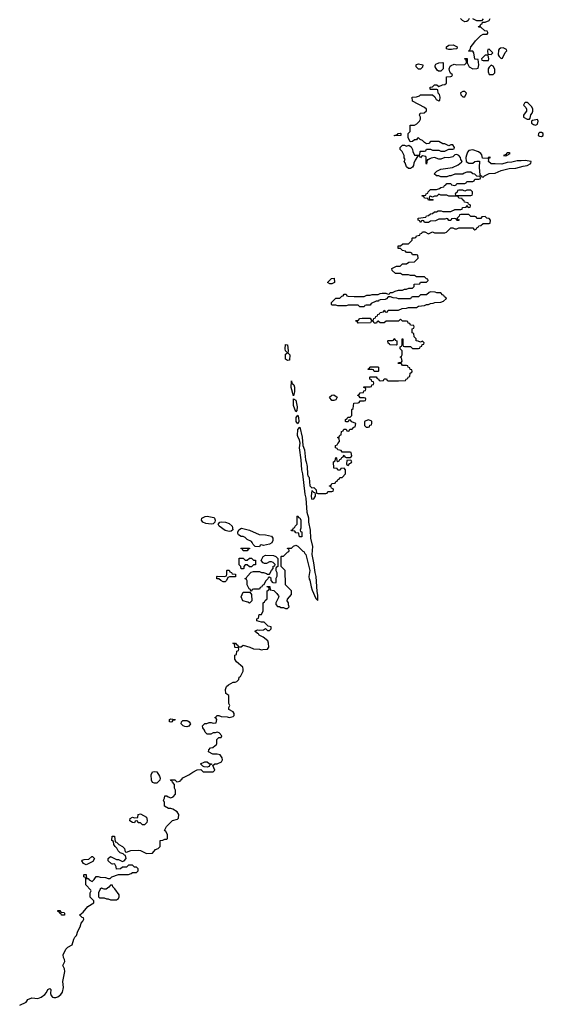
# Model space of a CAD drawing. Header units: inches. Extents: x 2535814 to 2694957, y 540737 to 728403.
# Tile 99 of 106: x 2649930 to 2655129, y 682124 to 691899. Entities that reach past the tile are written whole.
import ezdxf

# ---------------------------------------------------------------- set-up
doc = ezdxf.new("R2010")
doc.units = ezdxf.units.IN
doc.header["$MEASUREMENT"] = 0
for name, color, linetype in [('C6648', 7, 'Continuous'), ('C6658', 7, 'Continuous'), ('C6659', 7, 'Continuous')]:
    doc.layers.add(name, color=color, linetype=linetype)

msp = doc.modelspace()

# ---------------------------------------------------------------- linework, layer by layer
at = {"layer": 'C6648', "color": 5, "elevation": 20}
msp.add_lwpolyline([(2649930, 682114), (2649993.2, 682146.8), (2650000, 682156.7)], dxfattribs=at)
at = {"layer": 'C6658', "color": 5, "elevation": 20}
for points in [[(2650000, 682156.7), (2650009.5, 682170.5), (2650050, 682186.8), (2650110, 682182.8), (2650143.3, 682196.7), (2650178.7, 682221.3), (2650197, 682243), (2650210, 682272), (2650230, 682282), (2650238, 682270), (2650234.8, 682230), (2650242.8, 682210), (2650256.3, 682196.3), (2650270, 682190.7), (2650290, 682190.7), (2650310, 682198.8), (2650338.9, 682221.1), (2650356.6, 682243.4), (2650364.5, 682290), (2650359, 682350), (2650377.2, 682450), (2650376, 682476), (2650358, 682510), (2650378, 682550), (2650375.3, 682570), (2650364, 682590), (2650363.1, 682616.9), (2650388.7, 682671.3), (2650408, 682690), (2650450, 682714), (2650468, 682770), (2650478, 682790), (2650494, 682806), (2650508.4, 682851.6), (2650530, 682894), (2650542, 682930), (2650558, 682950), (2650566, 682970), (2650562, 682982), (2650550, 682986), (2650528.4, 683008.4), (2650528.4, 683011.6), (2650560.4, 683039.6), (2650605.6, 683094.4), (2650666, 683130), (2650666, 683150), (2650628.4, 683188.4), (2650628.7, 683230), (2650638, 683250), (2650636.4, 683256.4), (2650588, 683310), (2650587.3, 683367.3), (2650582, 683382), (2650566, 683390), (2650566, 683410), (2650570, 683414), (2650590, 683412), (2650594, 683374), (2650610, 683372), (2650619.6, 683359.6), (2650650, 683342), (2650670, 683362), (2650690, 683392), (2650710, 683392), (2650730, 683384.7), (2650783.6, 683383.6), (2650810, 683372), (2650827.3, 683372.7), (2650846, 683390), (2650910, 683414), (2651010, 683414), (2651036.4, 683423.6), (2651050, 683434), (2651090, 683434), (2651106, 683450), (2651106, 683470), (2651090, 683486), (2651070, 683486), (2651050, 683506), (2651010, 683506), (2650990, 683486), (2650950, 683486), (2650932, 683468), (2650890, 683466), (2650888, 683490), (2650874.6, 683514.6), (2650870, 683518), (2650850, 683515.3), (2650840.2, 683520.2), (2650808, 683550), (2650807.3, 683572.7), (2650830, 683592), (2650890, 683562), (2650910, 683562), (2650950, 683542), (2650966, 683550), (2650986, 683570), (2650982, 683602), (2650970, 683606), (2650958, 683618), (2650928.9, 683628.9), (2650909.1, 683649.1), (2650895.3, 683675.3), (2650878, 683690), (2650866, 683710), (2650862, 683742), (2650846, 683750), (2650847.3, 683792.7), (2650870, 683794), (2650878, 683738), (2650890, 683734), (2650914, 683710), (2650951.6, 683691.6), (2650962, 683682), (2650972, 683670), (2650978, 683638), (2650990, 683634), (2651032.7, 683652.7), (2651110, 683654), (2651130, 683652), (2651190, 683622), (2651250, 683624.7), (2651279, 683661), (2651306, 683670), (2651326, 683690), (2651326, 683750), (2651350, 683752), (2651370, 683762), (2651390, 683762), (2651398, 683770), (2651398, 683810), (2651380.4, 683840.4), (2651368, 683850), (2651388, 683890), (2651446, 683950), (2651496.4, 683963.6), (2651508, 683972), (2651508.7, 684010), (2651494.6, 684034.6), (2651450, 684062), (2651430, 684068.7), (2651408.9, 684068.9), (2651368.7, 684090), (2651367.3, 684127.3), (2651358, 684150), (2651368, 684170), (2651370, 684194), (2651390, 684194), (2651403.6, 684183.6), (2651430, 684174), (2651454.6, 684185.4), (2651475.3, 684210), (2651478, 684250), (2651468, 684270), (2651467.3, 684307.3), (2651446, 684330), (2651442, 684342), (2651430, 684346), (2651428.9, 684351.1), (2651470, 684354), (2651490, 684334), (2651522, 684338), (2651526, 684350), (2651540.4, 684359.6), (2651550, 684374), (2651610, 684402), (2651648, 684430), (2651692.7, 684452.7), (2651730, 684454), (2651750, 684432), (2651850, 684432), (2651868, 684450), (2651846, 684494), (2651866, 684510), (2651890, 684510.8), (2651934, 684530), (2651942, 684550), (2651939, 684570), (2651919.3, 684599.3), (2651890, 684609), (2651848.4, 684608.4), (2651806, 684630), (2651808.4, 684651.6), (2651826, 684670), (2651847.3, 684672.7), (2651870, 684694), (2651882, 684698), (2651887.3, 684712.7), (2651888.4, 684751.6), (2651907.3, 684772.7), (2651930, 684774), (2651938, 684790), (2651910, 684818), (2651890, 684826), (2651870, 684818), (2651850, 684818), (2651827.3, 684807.3), (2651790, 684806), (2651770, 684826), (2651764.7, 684844.7), (2651748.7, 684870), (2651746, 684890), (2651768.4, 684911.6), (2651787.3, 684912.7), (2651810, 684922), (2651830, 684922), (2651850, 684914), (2651882, 684918), (2651886, 684950), (2651882, 684962), (2651866, 684970), (2651882, 684978), (2651888.4, 684991.6), (2651908.4, 684991.6), (2651930, 684982), (2651990, 684978), (2652010, 684971.3), (2652050, 684982), (2652058, 684990), (2652058, 685010), (2652050, 685026), (2652008, 685050), (2652006, 685070), (2652018, 685090), (2652006, 685110), (2652006, 685190), (2651978, 685210), (2651974, 685250), (2651982, 685278), (2652003.1, 685296.9), (2652050, 685322), (2652070, 685322), (2652086, 685330), (2652106, 685350), (2652108.4, 685371.6), (2652122, 685378), (2652136.4, 685403.6), (2652147.3, 685432.7), (2652148, 685450), (2652146, 685470), (2652083.1, 685523.1), (2652066, 685550), (2652066, 685590), (2652082, 685598), (2652086, 685630), (2652102, 685638), (2652106, 685650), (2652102, 685662), (2652070, 685666), (2652066, 685670), (2652062, 685702), (2652046, 685710), (2652074, 685710), (2652078, 685698), (2652090, 685694), (2652098, 685678), (2652110, 685674), (2652130, 685674), (2652150, 685691), (2652214, 685670), (2652250, 685652), (2652310, 685651.3), (2652330, 685644.7), (2652345.4, 685645.4), (2652388.7, 685651.3), (2652402, 685670), (2652401.2, 685710), (2652392.7, 685732.7), (2652348.9, 685768.9), (2652306, 685790), (2652302, 685802), (2652290, 685806), (2652266, 685830), (2652290, 685842), (2652310, 685838), (2652350, 685842), (2652370, 685854), (2652390, 685834), (2652410, 685834), (2652426, 685850), (2652426, 685870), (2652398, 685878), (2652356.4, 685916.4), (2652330, 685918), (2652286, 685930), (2652286, 685950), (2652302, 685958), (2652307.3, 685992.7), (2652330, 685994), (2652346, 686030), (2652346, 686110), (2652362, 686118), (2652367.3, 686132.7), (2652386, 686150), (2652386, 686230), (2652402, 686238), (2652406, 686250), (2652402, 686262), (2652387.3, 686267.3), (2652387.3, 686272.7), (2652412.7, 686272.7), (2652418, 686238), (2652452.7, 686232.7), (2652483.6, 686203.6), (2652499.6, 686179.6), (2652502, 686170), (2652472, 686110), (2652472.7, 686092.7), (2652490, 686074), (2652510, 686074), (2652523.6, 686063.6), (2652550, 686062), (2652570, 686052), (2652590, 686054), (2652606, 686070), (2652598, 686090), (2652598, 686110), (2652586, 686130), (2652587.3, 686147.3), (2652627.3, 686192.7), (2652627.3, 686227.3), (2652568.4, 686288.4), (2652566, 686430), (2652526, 686470), (2652526, 686570), (2652530, 686574), (2652550, 686574), (2652590, 686614), (2652602, 686618), (2652606, 686630), (2652602, 686642), (2652588.4, 686648.4), (2652590, 686654), (2652630, 686654), (2652648.4, 686671.6), (2652670, 686682), (2652679.6, 686679.6), (2652692.7, 686672.7), (2652741, 686621), (2652750, 686618), (2652759.6, 686599.6), (2652771.3, 686590), (2652810.6, 686430.6), (2652802, 686370), (2652803.6, 686343.6), (2652810, 686334), (2652822.8, 686270), (2652835.2, 686235.2), (2652870, 686152), (2652890, 686134), (2652890, 686186), (2652882.7, 686222.7), (2652874.2, 686370), (2652862.6, 686410), (2652850, 686508), (2652833.7, 686590), (2652840.9, 686670), (2652821.6, 686750), (2652815.8, 686830), (2652801, 686910), (2652799.7, 686950), (2652785.8, 687005.8), (2652775.1, 687150), (2652763.5, 687190), (2652740.7, 687390), (2652729.8, 687430), (2652723.6, 687530), (2652708, 687650), (2652714, 687694), (2652706.8, 687726.8), (2652693.2, 687750), (2652687.8, 687770), (2652690, 687832), (2652710, 687854), (2652734, 687754), (2652741.6, 687670), (2652756.3, 687630), (2652766, 687530), (2652774.8, 687510), (2652784.1, 687464.1), (2652786.4, 687386.4), (2652790, 687372), (2652801, 687361), (2652804, 687350), (2652812, 687270), (2652830, 687252), (2652850, 687254), (2652874, 687230), (2652878, 687198), (2652890, 687194), (2652970, 687194), (2652982, 687198), (2652990, 687214), (2653030, 687214), (2653042, 687218), (2653046, 687230), (2653042, 687242), (2653027.3, 687247.3), (2653022, 687262), (2653007.3, 687267.3), (2653007.3, 687272.7), (2653022, 687278), (2653030, 687294), (2653062, 687298), (2653067.3, 687312.7), (2653082, 687318), (2653087.3, 687332.7), (2653102, 687338), (2653107.3, 687352.7), (2653130, 687354), (2653166, 687390), (2653166, 687430), (2653150, 687446), (2653118, 687442), (2653112.7, 687427.3), (2653090, 687426), (2653082, 687442), (2653047.3, 687447.3), (2653046, 687510), (2653062, 687518), (2653067.3, 687552.7), (2653074, 687550), (2653078, 687518), (2653090, 687514), (2653102, 687518), (2653107.3, 687532.7), (2653122, 687538), (2653127.3, 687552.7), (2653142, 687558), (2653150, 687574), (2653158, 687558), (2653170, 687554), (2653210, 687554), (2653222, 687558), (2653226, 687570), (2653222, 687602), (2653210, 687606), (2653130, 687606), (2653122, 687622), (2653087.3, 687627.3), (2653082, 687642), (2653066, 687650), (2653066, 687670), (2653082, 687678), (2653087.3, 687692.7), (2653106, 687710), (2653102, 687742), (2653086, 687750), (2653102, 687758), (2653107.3, 687772.7), (2653122, 687778), (2653126, 687810), (2653142, 687818), (2653147.3, 687832.7), (2653170, 687834), (2653178, 687818), (2653190, 687814), (2653202, 687818), (2653207.3, 687832.7), (2653230, 687834), (2653247.3, 687852.7), (2653262, 687858), (2653266, 687890), (2653227.3, 687907.3), (2653210, 687926), (2653198, 687922), (2653190, 687906), (2653170, 687906), (2653166, 687910), (2653166, 687930), (2653182, 687938), (2653187.3, 687952.7), (2653210, 687954), (2653226, 687970), (2653226, 688030), (2653242, 688038), (2653247.3, 688092.7), (2653290, 688094), (2653302, 688098), (2653310, 688114), (2653350, 688114), (2653362, 688118), (2653366, 688130), (2653362, 688142), (2653350, 688146), (2653310, 688146), (2653302, 688162), (2653287.3, 688167.3), (2653287.3, 688172.7), (2653302, 688178), (2653310, 688194), (2653342, 688198), (2653347.3, 688212.7), (2653362, 688218), (2653366, 688230), (2653362, 688242), (2653347.3, 688247.3), (2653347.3, 688252.7), (2653410, 688254), (2653422, 688258), (2653427.3, 688272.7), (2653442, 688278), (2653446, 688290), (2653442, 688302), (2653427.3, 688307.3), (2653422, 688322), (2653406, 688330), (2653406, 688350), (2653410, 688354), (2653470, 688354), (2653478, 688338), (2653492.7, 688332.7), (2653498, 688318), (2653510, 688314), (2653542, 688318), (2653550, 688334), (2653572.7, 688332.7), (2653578, 688318), (2653590, 688314), (2653690, 688312), (2653762, 688318), (2653766, 688330), (2653782, 688338), (2653786, 688350), (2653802, 688358), (2653806, 688390), (2653822, 688398), (2653826, 688410), (2653822, 688422), (2653807.3, 688427.3), (2653802, 688442), (2653786, 688450), (2653782, 688462), (2653770, 688466), (2653730, 688466), (2653722, 688482), (2653690, 688486), (2653686, 688490), (2653690, 688494), (2653722, 688498), (2653726, 688510), (2653722, 688542), (2653706, 688550), (2653722, 688558), (2653726, 688570), (2653726, 688610), (2653706, 688630), (2653706, 688650), (2653722, 688658), (2653726, 688670), (2653726, 688730), (2653734, 688730), (2653734, 688670), (2653738, 688658), (2653750, 688654), (2653810, 688654), (2653830, 688634), (2653890, 688634), (2653902, 688638), (2653907.3, 688652.7), (2653922, 688658), (2653927.3, 688672.7), (2653942, 688678), (2653946, 688690), (2653930, 688706), (2653910, 688698), (2653887.3, 688707.3), (2653866, 688710), (2653866, 688730), (2653846, 688750), (2653842, 688782), (2653826, 688790), (2653826, 688830), (2653842, 688838), (2653846, 688850), (2653842, 688862), (2653810, 688866), (2653802, 688882), (2653787.3, 688887.3), (2653782, 688902), (2653770, 688906), (2653730, 688906), (2653710, 688926), (2653690, 688906), (2653570, 688906), (2653550, 688888), (2653508, 688888), (2653490, 688906), (2653478, 688902), (2653472.7, 688887.3), (2653450, 688886), (2653442, 688902), (2653430, 688906), (2653418, 688902), (2653412, 688888), (2653290, 688886), (2653282, 688902), (2653266, 688906), (2653266, 688910), (2653270, 688914), (2653290, 688914), (2653308.4, 688931.6), (2653330, 688934), (2653410, 688934), (2653418, 688918), (2653430, 688914), (2653442, 688918), (2653447.3, 688932.7), (2653462, 688938), (2653467.3, 688952.7), (2653482, 688958), (2653487.3, 688972.7), (2653502, 688978), (2653507.3, 688992.7), (2653542, 688998), (2653550, 689014), (2653558, 688998), (2653570, 688994), (2653582, 688998), (2653590, 689014), (2653690, 689014), (2653728.4, 689031.6), (2653770, 689034), (2653790, 689042), (2653870, 689042), (2653890, 689054), (2653950, 689062), (2653968.4, 689071.6), (2653987.3, 689072.7), (2654010, 689082), (2654036.4, 689083.6), (2654052.7, 689092.7), (2654110, 689094), (2654136.4, 689103.6), (2654166, 689130), (2654162, 689142), (2654147.3, 689147.3), (2654142, 689162), (2654127.3, 689167.3), (2654110, 689186), (2654070, 689186), (2654054.6, 689194.6), (2654010, 689198), (2653994, 689190), (2653970, 689166), (2653910, 689166), (2653890, 689146), (2653830, 689146), (2653818, 689142), (2653810, 689126), (2653690, 689126), (2653674.6, 689134.6), (2653636.4, 689136.4), (2653610, 689146), (2653590, 689146), (2653572.7, 689127.3), (2653559.6, 689120.4), (2653510, 689118), (2653494, 689110), (2653494, 689106), (2653470, 689106), (2653418, 689082), (2653410, 689066), (2653370, 689066), (2653358, 689062), (2653350, 689048), (2653308.4, 689048.4), (2653290, 689066), (2653190, 689066), (2653170, 689058), (2653090, 689058), (2653070, 689066), (2653030, 689066), (2653026, 689070), (2653026, 689090), (2653067.3, 689132.7), (2653110, 689134), (2653127.3, 689152.7), (2653142, 689158), (2653150, 689174), (2653170, 689174), (2653178, 689158), (2653190, 689154), (2653250, 689152), (2653350, 689152), (2653376.4, 689163.6), (2653410, 689164.7), (2653430, 689172), (2653490, 689172), (2653510, 689182), (2653530, 689184.7), (2653563.6, 689183.6), (2653590, 689174), (2653602, 689178), (2653608.4, 689191.6), (2653630, 689192), (2653656.4, 689203.6), (2653690, 689212), (2653730, 689212), (2653750, 689222), (2653770, 689222), (2653792.7, 689232.7), (2653830, 689234), (2653846, 689250), (2653847.3, 689272.7), (2653902, 689278), (2653910, 689294), (2653970, 689294), (2653986, 689310), (2653982, 689322), (2653967.3, 689327.3), (2653950, 689346), (2653870, 689346), (2653850, 689358), (2653810, 689358), (2653790, 689366), (2653730, 689366), (2653710, 689378), (2653660.4, 689380.4), (2653627.3, 689407.3), (2653626, 689430), (2653670, 689452), (2653707.3, 689452.7), (2653730, 689474), (2653770, 689474), (2653792.7, 689492.7), (2653850, 689494), (2653886, 689530), (2653882, 689562), (2653870, 689566), (2653830, 689566), (2653822, 689582), (2653810, 689586), (2653770, 689586), (2653762, 689602), (2653730, 689606), (2653710, 689626), (2653687.3, 689627.3), (2653687.3, 689652.7), (2653710, 689654), (2653732.7, 689672.7), (2653790, 689674), (2653826, 689710), (2653826, 689730), (2653830, 689734), (2653850, 689734), (2653862, 689738), (2653870, 689754), (2653902, 689758), (2653907.3, 689772.7), (2653922, 689778), (2653930, 689792), (2653951.6, 689791.6), (2653990, 689774), (2654030, 689792), (2654050, 689782), (2654150, 689782), (2654166, 689790), (2654210, 689834), (2654230, 689834), (2654250, 689822), (2654270, 689822), (2654290, 689832), (2654430, 689834), (2654438, 689818), (2654450, 689814), (2654462, 689818), (2654467.3, 689832.7), (2654482, 689838), (2654487.3, 689852.7), (2654510, 689854), (2654530, 689874), (2654590, 689874), (2654602, 689878), (2654606, 689910), (2654590, 689926), (2654567.3, 689927.3), (2654550, 689946), (2654518, 689942), (2654510, 689926), (2654470, 689926), (2654462, 689942), (2654450, 689946), (2654410, 689946), (2654390, 689966), (2654310, 689966), (2654298, 689962), (2654292.7, 689947.3), (2654274, 689930), (2654278, 689918), (2654292.7, 689912.7), (2654290, 689906), (2654270, 689906), (2654262, 689922), (2654250, 689926), (2654218, 689922), (2654210, 689906), (2654190, 689906), (2654182, 689922), (2654170, 689926), (2654150, 689918), (2654090, 689918), (2654059.6, 689900.4), (2654010, 689898), (2653990, 689886), (2653950, 689886), (2653942, 689902), (2653930, 689906), (2653918, 689902), (2653910, 689888), (2653906, 689890), (2653902, 689902), (2653886, 689910), (2653886, 689930), (2653962, 689938), (2653967.3, 689952.7), (2653990, 689954), (2654007.3, 689972.7), (2654030, 689974), (2654048.4, 689991.6), (2654067.3, 689992.7), (2654085.1, 690000)], [(2654115, 690000), (2654130, 689994), (2654210, 689994), (2654223.5, 690000)]]:
    msp.add_lwpolyline(points, dxfattribs=at)
for points in [[(2653010, 689278), (2652986, 689290), (2653026, 689330), (2653051.3, 689331.3), (2653054, 689290), (2653050, 689288), (2653030, 689278)], [(2653670, 688666), (2653606, 688670), (2653602, 688682), (2653588.4, 688688.4), (2653586, 688710), (2653590, 688714), (2653630, 688714), (2653642, 688718), (2653647.3, 688732.7), (2653652.7, 688732.7), (2653658, 688718), (2653674, 688710), (2653674, 688670)], [(2652590, 688515.3), (2652570, 688528), (2652567.9, 688572.1), (2652570, 688578), (2652588, 688590), (2652569.1, 688610.9), (2652565.2, 688630), (2652570, 688674), (2652590.4, 688670.4), (2652594, 688610), (2652591, 688590), (2652610.7, 688570), (2652610, 688518)], [(2653450, 688406), (2653442, 688422), (2653430, 688426), (2653390, 688426), (2653386, 688430), (2653402, 688438), (2653406, 688450), (2653412.7, 688452.7), (2653487.3, 688452.7), (2653494, 688450), (2653494, 688410), (2653490, 688406)], [(2652650, 688166), (2652626.3, 688246.3), (2652630, 688314), (2652631.3, 688291.3), (2652653.2, 688273.2), (2652657.3, 688250), (2652657.3, 688202.7)], [(2652670, 688006), (2652647.3, 688070), (2652650, 688134), (2652670, 688122), (2652685.4, 688054.6), (2652682, 688018)], [(2653030, 688118), (2653006, 688150), (2653028.4, 688171.6), (2653050, 688174), (2653082, 688150), (2653070, 688126), (2653050, 688118)], [(2652690, 687886), (2652674, 687910), (2652675.3, 687950), (2652690, 687974), (2652698.8, 687950), (2652702.8, 687910)], [(2653390, 687926), (2653354, 687910), (2653354, 687870), (2653370, 687854), (2653390, 687854), (2653402, 687858), (2653407.3, 687872.7), (2653422, 687878), (2653426, 687890), (2653426, 687910), (2653418, 687918)], [(2653210, 687526), (2653178, 687522), (2653174, 687490), (2653178, 687478), (2653190, 687474), (2653207.3, 687492.7), (2653222, 687498), (2653226, 687510), (2653222, 687522)], [(2652830, 687226), (2652824.4, 687170), (2652826.7, 687146.7), (2652830, 687138), (2652850, 687142), (2652866, 687170), (2652866, 687190), (2652862, 687202), (2652850, 687206)], [(2651830, 686889), (2651778.6, 686898.6), (2651749.3, 686909.3), (2651734, 686930), (2651739, 686950), (2651770, 686967.3), (2651790, 686970.7), (2651856.3, 686956.3), (2651864.7, 686950), (2651871.3, 686930), (2651866, 686910), (2651850, 686894)], [(2652710, 686766), (2652706, 686770), (2652702, 686802), (2652670, 686806), (2652662, 686822), (2652630, 686826), (2652626, 686830), (2652642, 686838), (2652647.3, 686852.7), (2652662, 686858), (2652666, 686870), (2652686, 686890), (2652686, 686970), (2652690, 686974), (2652698, 686958), (2652710, 686954), (2652722, 686930), (2652722, 686850), (2652714, 686830), (2652718, 686818), (2652730, 686814), (2652730.8, 686810.8), (2652730, 686766)], [(2652010, 686819), (2651969, 686829), (2651909.2, 686869.2), (2651902, 686890), (2651904.7, 686895.3), (2651918, 686910), (2651930, 686914.8), (2651974, 686910), (2652010, 686896), (2652041, 686870), (2652044.7, 686835.3), (2652030, 686822)], [(2652350, 686678), (2652330, 686686), (2652318, 686682), (2652310, 686666), (2652267.3, 686667.3), (2652247.3, 686687.3), (2652238, 686710), (2652230, 686718), (2652190, 686738), (2652170, 686758), (2652150, 686768), (2652128.9, 686768.9), (2652103.1, 686783.1), (2652096.4, 686796.4), (2652097.2, 686810), (2652106.3, 686833.7), (2652130.9, 686850.9), (2652210, 686831), (2652307.9, 686787.9), (2652370, 686784.9), (2652431.3, 686771.3), (2652442.8, 686750), (2652442.8, 686730), (2652433.7, 686706.3), (2652410, 686693.2)], [(2652150, 686626), (2652142, 686642), (2652126, 686650), (2652130, 686654), (2652212.7, 686652.7), (2652212.7, 686647.3), (2652198, 686642), (2652190, 686626)], [(2652470, 686306), (2652447.3, 686307.3), (2652426, 686330), (2652426, 686350), (2652410, 686366), (2652398, 686362), (2652392.7, 686347.3), (2652370, 686326), (2652352.7, 686287.3), (2652338, 686282), (2652332.7, 686267.3), (2652318, 686262), (2652310, 686246), (2652250, 686246), (2652238, 686242), (2652230, 686226), (2652226, 686226), (2652222, 686242), (2652207.3, 686247.3), (2652200.4, 686260.4), (2652188, 686290), (2652187.3, 686327.3), (2652182, 686342), (2652167.3, 686347.3), (2652167.3, 686352.7), (2652182, 686358), (2652187.3, 686372.7), (2652227.3, 686412.7), (2652250, 686422), (2652310, 686422), (2652330, 686412), (2652350, 686412), (2652382, 686402), (2652390, 686394), (2652410, 686394), (2652428.4, 686431.6), (2652446, 686450), (2652447.3, 686472.7), (2652462, 686478), (2652466, 686490), (2652446, 686510), (2652430, 686518), (2652410, 686518), (2652379.6, 686500.4), (2652360.4, 686500.4), (2652347.3, 686507.3), (2652326, 686530), (2652348.9, 686571.1), (2652370, 686582), (2652450, 686578), (2652474, 686570), (2652494, 686550), (2652494, 686470), (2652478, 686462), (2652474, 686450), (2652474, 686430), (2652482, 686410), (2652482, 686370), (2652474, 686350), (2652474, 686310)], [(2652210, 686466), (2652190, 686486), (2652170, 686486), (2652154, 686470), (2652154, 686450), (2652150, 686446), (2652127.3, 686447.3), (2652126, 686470), (2652108.4, 686488.4), (2652108, 686552), (2652150, 686554), (2652170, 686534), (2652190, 686534), (2652210, 686554), (2652230, 686554), (2652250, 686534), (2652272.7, 686532.7), (2652272.7, 686487.3), (2652250, 686486), (2652230, 686466)], [(2651950, 686318), (2651926, 686330), (2651907.3, 686347.3), (2651888.4, 686348.4), (2651886, 686370), (2651890, 686374), (2651967.3, 686372.7), (2651982, 686378), (2651987.3, 686392.7), (2651986, 686430), (2651990, 686434), (2652010, 686434), (2652018, 686418), (2652034, 686410), (2652038, 686398), (2652072.7, 686392.7), (2652072.7, 686367.3), (2652012.7, 686367.3), (2651998, 686362), (2651982, 686330), (2651970, 686318)], [(2652210, 686106), (2652196.4, 686116.4), (2652146, 686130), (2652128, 686170), (2652150, 686214), (2652214, 686214), (2652232.7, 686192.7), (2652234, 686130)], [(2651430, 684924), (2651418, 684930), (2651418, 684950), (2651424.7, 684955.3), (2651430, 684958), (2651474, 684950), (2651470, 684946), (2651450, 684946), (2651442, 684930)], [(2651590, 684878), (2651570, 684880.9), (2651554, 684890), (2651534, 684910), (2651535.3, 684930), (2651550, 684941), (2651590, 684942.8), (2651599.1, 684939.1), (2651612, 684930), (2651624.7, 684910), (2651610, 684884)], [(2651790, 684478), (2651760.4, 684480.4), (2651747.3, 684487.3), (2651726, 684510), (2651768.4, 684531.6), (2651791.6, 684531.6), (2651810, 684514), (2651834, 684510), (2651834, 684506), (2651818, 684502), (2651810, 684486)], [(2651270, 684318), (2651250, 684326), (2651238, 684350), (2651236.4, 684403.6), (2651249, 684431), (2651270, 684436), (2651290, 684431.3), (2651318, 684390), (2651324.7, 684370), (2651322, 684350), (2651290, 684318)], [(2651150, 683906), (2651130, 683926), (2651107.3, 683927.3), (2651102, 683942), (2651090, 683946), (2651078, 683942), (2651070, 683926), (2651050, 683928), (2651024.7, 683944.7), (2651022, 683950), (2651028, 683970), (2651050, 683982), (2651070, 683974), (2651102, 683978), (2651106, 684010), (2651130, 684014), (2651190, 683982), (2651194.8, 683950), (2651191.3, 683928.7), (2651170, 683906)], [(2650590, 683508.7), (2650563.1, 683523.1), (2650548.4, 683548.4), (2650550, 683554), (2650570, 683562), (2650616.4, 683563.6), (2650646, 683590), (2650654, 683590), (2650672, 683570), (2650656.9, 683543.1)], [(2650830, 683308), (2650814.4, 683285.6), (2650790, 683268), (2650768, 683268), (2650742, 683278), (2650730, 683266), (2650714, 683230), (2650714, 683190), (2650722, 683182), (2650770, 683182), (2650792.7, 683172.7), (2650810, 683172), (2650830, 683162), (2650890, 683162), (2650910, 683174), (2650918, 683190), (2650918, 683210), (2650875.3, 683270), (2650855.3, 683290), (2650850, 683306)], [(2650370, 683008), (2650346, 683010), (2650342, 683022), (2650330, 683026), (2650322, 683042), (2650310, 683046), (2650310, 683054), (2650330, 683054), (2650338, 683038), (2650370, 683034), (2650374, 683030), (2650374, 683010)]]:
    msp.add_lwpolyline(points, close=True, dxfattribs=at)
at = {"layer": 'C6659', "color": 5, "elevation": 20}
for points in [[(2654223.5, 690000), (2654246, 690010), (2654246, 690014), (2654310, 690014), (2654322, 690018), (2654327.3, 690032.7), (2654362, 690038), (2654370, 690054), (2654374, 690054), (2654378, 690038), (2654390, 690034), (2654402, 690038), (2654406, 690050), (2654402, 690062), (2654386, 690066), (2654382, 690082), (2654347.3, 690087.3), (2654342, 690102), (2654326, 690110), (2654322, 690122), (2654290, 690126), (2654282, 690142), (2654270, 690146), (2654190, 690146), (2654170, 690158), (2654110, 690158), (2654090, 690166), (2654070, 690146), (2654050, 690146), (2654030, 690138), (2654010, 690146), (2653998, 690142), (2653994, 690130), (2653998, 690118), (2654030, 690114), (2654034, 690110), (2654030, 690106), (2653990, 690106), (2653982, 690122), (2653950, 690126), (2653942, 690142), (2653927.3, 690147.3), (2653927.3, 690152.7), (2653962, 690158), (2653966, 690170), (2653982, 690178), (2653986, 690190), (2654010, 690212), (2654067.3, 690212.7), (2654096.4, 690223.6), (2654110, 690234), (2654142, 690238), (2654147.3, 690252.7), (2654162, 690258), (2654170, 690274), (2654210, 690274), (2654218, 690258), (2654250, 690254), (2654262, 690258), (2654270, 690274), (2654350, 690274), (2654362, 690278), (2654370, 690294), (2654430, 690294), (2654442, 690298), (2654450, 690314), (2654490, 690314), (2654502, 690318), (2654506, 690330), (2654502, 690342), (2654470, 690346), (2654450, 690366), (2654427.3, 690367.3), (2654410, 690386), (2654370, 690386), (2654343.6, 690376.4), (2654330, 690366), (2654250, 690366), (2654211.6, 690348.4), (2654192.7, 690347.3), (2654170, 690338), (2654110, 690338), (2654090, 690348), (2654068.4, 690348.4), (2654046, 690370), (2654070, 690394), (2654110, 690414), (2654228.7, 690431.3), (2654283.1, 690456.9), (2654317.2, 690482.8), (2654322, 690490), (2654309.3, 690509.3), (2654306, 690530), (2654290, 690549.2), (2654270, 690562), (2654250, 690558), (2654230, 690537.2), (2654190, 690526.6), (2654150, 690529), (2654110, 690515.3), (2654090, 690515.3), (2654050, 690529), (2654016, 690524), (2654001, 690519), (2653986, 690506), (2653974, 690506), (2653970, 690466), (2653966, 690470), (2653966, 690530), (2653962, 690542), (2653930, 690546), (2653918, 690542), (2653910, 690528), (2653902, 690542), (2653890, 690546), (2653878, 690542), (2653856, 690504), (2653844.5, 690475.5), (2653840.7, 690450), (2653830, 690434), (2653810, 690421.2), (2653790, 690421.2), (2653770, 690438), (2653756.4, 690476.4), (2653746, 690490), (2653758, 690510), (2653748, 690528), (2653748, 690550), (2653728, 690590), (2653706, 690610), (2653706, 690630), (2653730, 690652), (2653750, 690652), (2653770, 690644.7), (2653792.7, 690652.7), (2653816, 690636), (2653830.9, 690610.9), (2653832, 690590), (2653850, 690554), (2653890, 690554), (2653902, 690558), (2653906, 690590), (2653910, 690594), (2653950, 690594), (2653962, 690598), (2653970, 690614), (2654007.3, 690612.7), (2654030, 690602), (2654090, 690602), (2654110, 690594), (2654150, 690594), (2654190, 690614), (2654230, 690614), (2654242, 690618), (2654246, 690630), (2654230, 690658), (2654210, 690658), (2654190, 690646), (2654150, 690666), (2654130, 690666), (2654090, 690688), (2654010, 690688), (2653991.3, 690668.7), (2653970, 690666), (2653950, 690678), (2653930, 690698), (2653906, 690710), (2653890, 690726), (2653878, 690722), (2653870, 690706), (2653850, 690706), (2653830, 690688), (2653807.3, 690687.3), (2653788.4, 690728.4), (2653786, 690770), (2653806, 690790), (2653808.4, 690851.6), (2653850, 690852), (2653874.6, 690865.4), (2653898, 690890), (2653908, 690910), (2653908, 690930), (2653898, 690950), (2653906, 690970), (2653947.3, 690972.7), (2653967.3, 690992.7), (2653968, 691010), (2653950, 691028), (2653828.9, 691088.9), (2653826, 691130), (2653870, 691131.3), (2653898, 691142), (2653910, 691152), (2654030, 691154), (2654052.7, 691132.7), (2654065.4, 691105.4), (2654090, 691094), (2654102, 691098), (2654106, 691130), (2654096.4, 691156.4), (2654086, 691170), (2654082, 691202), (2654070, 691206), (2654010, 691206), (2654006, 691210), (2654006, 691230), (2654027.3, 691232.7), (2654050, 691252), (2654071.6, 691251.6), (2654090, 691234), (2654128.4, 691251.6), (2654150, 691254), (2654166, 691270), (2654166, 691330), (2654210, 691334), (2654222, 691338), (2654226, 691350), (2654207.3, 691367.3), (2654200.4, 691380.4), (2654195.3, 691410), (2654204, 691436), (2654214.6, 691445.4), (2654244, 691456), (2654268, 691452), (2654350, 691454), (2654366, 691470), (2654362, 691502), (2654350, 691506), (2654350, 691514), (2654372.7, 691512.7), (2654374, 691470), (2654394, 691430), (2654430, 691412), (2654467.3, 691412.7), (2654482, 691418), (2654488, 691450), (2654482, 691502), (2654447.3, 691507.3), (2654438, 691570), (2654430, 691586), (2654390, 691586), (2654386, 691590), (2654402, 691598), (2654408, 691630), (2654430, 691652), (2654455.3, 691690), (2654510, 691742), (2654530, 691754), (2654570, 691754), (2654576.4, 691763.6), (2654578, 691770), (2654570, 691786), (2654547.3, 691787.3), (2654510, 691826), (2654490, 691826), (2654486, 691830), (2654502, 691838), (2654507.3, 691852.7), (2654522, 691858), (2654526, 691874), (2654550, 691874), (2654590, 691892), (2654602, 691910)], [(2654394, 691910), (2654382, 691890), (2654370, 691882), (2654350, 691878), (2654326, 691890), (2654308, 691910)], [(2654532, 691908), (2654514, 691886), (2654470, 691886), (2654428.4, 691908.4)], [(2654085.1, 690000), (2654090, 690002), (2654110, 690002), (2654115, 690000)]]:
    msp.add_lwpolyline(points, dxfattribs=at)
for points in [[(2654218, 691602), (2654190, 691604), (2654166, 691610), (2654166, 691630), (2654190, 691644.7), (2654234, 691650), (2654274, 691630), (2654270, 691608.7), (2654232.7, 691607.3)], [(2654590, 691606), (2654578, 691602), (2654574, 691590), (2654578, 691558), (2654610, 691554), (2654626, 691570)], [(2654730, 691618), (2654703.6, 691616.4), (2654690, 691606), (2654685.4, 691594.6), (2654682, 691550), (2654690, 691534), (2654710, 691514), (2654722, 691518), (2654748.4, 691571.6), (2654766, 691590), (2654762, 691602)], [(2653910, 691408), (2653888.4, 691408.4), (2653866, 691430), (2653866, 691450), (2653870, 691454), (2653890, 691462), (2653932, 691450), (2653930, 691426)], [(2654088, 691388), (2654076.4, 691396.4), (2654055.3, 691430), (2654056.4, 691443.6), (2654063.1, 691456.9), (2654090, 691472), (2654130, 691474), (2654134, 691470), (2654134, 691410), (2654110, 691388)], [(2654570, 691546), (2654550, 691546), (2654514, 691510), (2654518, 691498), (2654530, 691494), (2654570, 691492), (2654586, 691494), (2654588, 691510), (2654582, 691542)], [(2654610, 691446), (2654591.6, 691428.4), (2654582, 691410), (2654579.6, 691379.6), (2654590, 691354), (2654630, 691354), (2654648, 691372), (2654648.4, 691408.4), (2654630, 691438)], [(2654350, 691186), (2654330, 691186), (2654306, 691174), (2654310, 691154), (2654330, 691134), (2654350, 691134), (2654366, 691170)], [(2654970, 691075.3), (2654950, 691075.3), (2654942, 691070), (2654932, 691050), (2654954, 691026), (2654962, 691010), (2654962, 690990), (2654938, 690962), (2654932, 690950), (2654932, 690930), (2654970, 690911.3), (2654990, 690912), (2654999, 690921), (2655005.2, 690954.8), (2655018, 690970), (2655026, 690990), (2655026, 691010), (2655014.6, 691034.6), (2654978, 691070)], [(2655070, 690908), (2655022, 690898), (2655012, 690890), (2655012, 690870), (2655030, 690858), (2655050, 690851.3), (2655070, 690862), (2655079, 690890)], [(2653650, 690746), (2653648, 690750), (2653682, 690758), (2653686, 690770), (2653710, 690771), (2653714, 690770), (2653714, 690750), (2653710, 690748)], [(2655110, 690779.3), (2655090, 690779), (2655081, 690770), (2655078, 690750), (2655090, 690741), (2655110, 690738.8), (2655128.7, 690750), (2655128.7, 690770)], [(2654430, 690607.3), (2654390, 690601.2), (2654375.8, 690584.2), (2654364.7, 690555.3), (2654360.5, 690530), (2654362, 690490), (2654390, 690474.8), (2654410, 690474.8), (2654430, 690476), (2654448.7, 690490), (2654470, 690495.5), (2654493.7, 690493.7), (2654490.5, 690430), (2654498, 690358), (2654514, 690350), (2654518, 690338), (2654530, 690334), (2654546, 690350), (2654590, 690372), (2654650, 690375.5), (2654710, 690402.4), (2654790, 690421.3), (2654856.1, 690423.9), (2654930, 690445.7), (2654969.7, 690450.3), (2655005.2, 690470), (2655008.7, 690490), (2654950, 690502.4), (2654910, 690495.9), (2654870, 690498), (2654814.9, 690485.1), (2654770, 690480.7), (2654715.8, 690464.2), (2654651, 690469), (2654610, 690466.4), (2654585.4, 690490), (2654586.3, 690506.3), (2654580.4, 690519.6), (2654606, 690530), (2654590, 690535.3), (2654582, 690530), (2654579.6, 690520.4), (2654525.6, 690525.6), (2654517.2, 690557.2), (2654509.4, 690569.4), (2654485.8, 690585.8)], [(2654790, 690578), (2654770, 690575.3), (2654762, 690570), (2654759.6, 690560.4), (2654734, 690550), (2654750, 690548.2), (2654766, 690550), (2654762, 690558), (2654770, 690554), (2654798, 690570)], [(2654410, 690206), (2654370, 690206), (2654350, 690198), (2654330, 690206), (2654290, 690206), (2654278, 690202), (2654272.7, 690187.3), (2654254, 690170), (2654258, 690158), (2654270, 690154), (2654410, 690154), (2654422, 690158), (2654426, 690170), (2654426, 690190)]]:
    msp.add_lwpolyline(points, close=True, dxfattribs=at)

doc.saveas('drawing.dxf')
